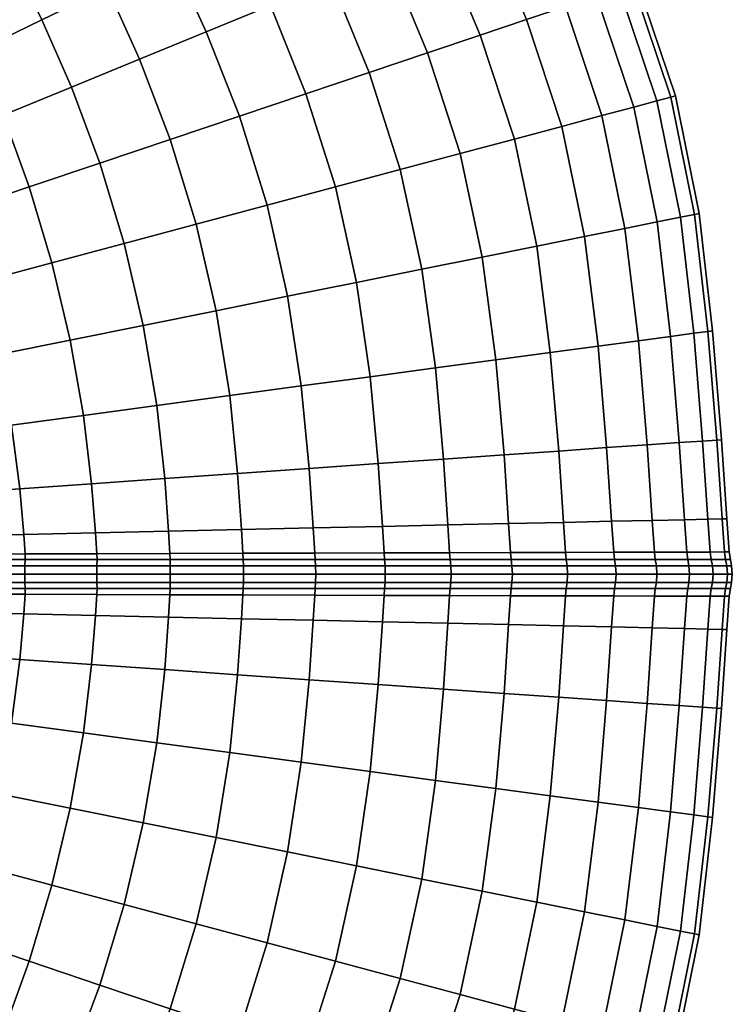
# Model space of a CAD drawing. Header units: centimetres. Extents: x -48.9 to 48.9, y -49 to 48.9.
# Tile 30 of 34: x 30 to 48.9, y -11.4 to 14.7. Entities that reach past the tile are written whole.
import ezdxf

# ---------------------------------------------------------------- set-up
doc = ezdxf.new("R2010")
doc.units = ezdxf.units.CM
doc.layers.add('Layer 01', color=18, linetype='Continuous', true_color=0x000000)

msp = doc.modelspace()

# ---------------------------------------------------------------- meshes
at = {"layer": 'Layer 01'}
mesh = msp.add_polyface(dxfattribs=at)
corners = [(39.244, 13.313, 28.094), (38.247, 15.761, 27.959), (36.633, 15.098, 28.836), (37.571, 12.749, 28.977), (34.925, 14.397, 29.48), (35.803, 12.154, 29.624), (33.153, 13.669, 29.878), (33.968, 11.537, 30.021), (31.346, 12.928, 30.024), (32.099, 10.908, 30.164), (33.968, 11.537, -0.021), (33.153, 13.669, 0.122), (34.925, 14.397, 0.52), (35.803, 12.154, 0.376), (36.633, 15.098, 1.164), (37.571, 12.749, 1.023), (38.247, 15.761, 2.041), (39.244, 13.313, 1.906), (37.226, 17.965, 27.881), (35.665, 17.203, 28.75), (34.015, 16.399, 29.386), (32.303, 15.565, 29.777), (31.648, 16.906, 29.728), (29.949, 15.976, 29.86), (30.559, 14.716, 29.917), (28.811, 13.865, 29.802), (29.535, 12.186, 29.912), (28.25, 15.046, 29.737), (26.578, 14.131, 29.363), (27.09, 13.028, 29.434), (27.75, 11.454, 29.546), (27.75, 11.454, 0.454), (27.09, 13.028, 0.566), (28.811, 13.865, 0.198), (29.535, 12.186, 0.088), (26.578, 14.131, 0.637), (28.25, 15.046, 0.263), (29.949, 15.976, 0.14), (30.559, 14.716, 0.083), (31.346, 12.928, -0.024), (32.303, 15.565, 0.223), (31.648, 16.906, 0.272), (34.015, 16.399, 0.614), (35.665, 17.203, 1.25), (37.226, 17.965, 2.119), (26.277, 14.727, 0.641), (27.929, 15.681, 0.263), (28.005, 15.544, 0.28), (26.352, 14.596, 0.658), (29.609, 16.651, 0.136), (29.685, 16.508, 0.154), (29.609, 16.651, 29.864), (27.929, 15.681, 29.737), (28.005, 15.544, 29.72), (29.685, 16.508, 29.846), (26.277, 14.727, 29.359), (26.352, 14.596, 29.342), (27.842, 15.823, 29.769), (26.186, 14.867, 29.39), (29.526, 16.795, 29.897), (29.417, 16.984, 29.915), (27.731, 16.01, 29.787), (26.073, 15.053, 29.408), (27.624, 16.2, 29.769), (25.968, 15.244, 29.39), (27.842, 15.823, 0.231), (29.526, 16.795, 0.103), (26.186, 14.867, 0.61), (26.073, 15.053, 0.592), (27.731, 16.01, 0.213), (29.417, 16.984, 0.085), (25.968, 15.244, 0.61), (27.624, 16.2, 0.231)]
mesh.append_faces([[corners[k] for k in face] for face in [(0, 1, 2, 3), (3, 2, 4, 5), (5, 4, 6, 7), (7, 6, 8, 9), (10, 11, 12, 13), (13, 12, 14, 15), (15, 14, 16, 17), (1, 18, 19, 2), (2, 19, 20, 4), (4, 20, 21, 6), (21, 22, 23, 24), (6, 21, 24, 8), (8, 24, 25, 26), (24, 23, 27, 25), (25, 27, 28, 29), (26, 25, 29, 30), (31, 32, 33, 34), (32, 35, 36, 33), (33, 36, 37, 38), (34, 33, 38, 39), (39, 38, 40, 11), (38, 37, 41, 40), (11, 40, 42, 12), (12, 42, 43, 14), (14, 43, 44, 16), (45, 46, 47, 48), (46, 49, 50, 47), (47, 50, 37, 36), (48, 47, 36, 35), (51, 52, 53, 54), (52, 55, 56, 53), (53, 56, 28, 27), (54, 53, 27, 23), (55, 52, 57, 58), (52, 51, 59, 57), (57, 59, 60, 61), (58, 57, 61, 62), (62, 61, 63, 64), (49, 46, 65, 66), (46, 45, 67, 65), (65, 67, 68, 69), (66, 65, 69, 70), (69, 68, 71, 72)]])
mesh = msp.add_polyface(dxfattribs=at)
corners = [(48.006, 9.575, 15), (47.378, 12.695, 15), (47.253, 12.661, 16.983), (47.88, 9.55, 16.97), (46.88, 12.561, 18.931), (47.504, 9.474, 18.906), (46.266, 12.397, 20.813), (46.885, 9.35, 20.776), (45.421, 12.17, 22.596), (46.034, 9.179, 22.548), (44.359, 11.886, 24.25), (44.964, 8.963, 24.192), (43.099, 11.548, 25.747), (43.694, 8.708, 25.681), (41.661, 11.163, 27.061), (42.246, 8.416, 26.989), (40.071, 10.737, 28.171), (40.643, 8.093, 28.094), (38.354, 10.277, 29.056), (38.912, 7.744, 28.977), (40.643, 8.093, 1.906), (40.071, 10.737, 1.829), (41.661, 11.163, 2.939), (42.246, 8.416, 3.011), (43.099, 11.548, 4.253), (43.694, 8.708, 4.319), (44.359, 11.886, 5.75), (44.964, 8.963, 5.808), (45.421, 12.17, 7.404), (46.034, 9.179, 7.452), (46.266, 12.397, 9.187), (46.885, 9.35, 9.224), (46.88, 12.561, 11.069), (47.504, 9.474, 11.094), (47.253, 12.661, 13.017), (47.88, 9.55, 13.03), (46.362, 15.711, 15), (46.24, 15.67, 16.97), (45.877, 15.547, 18.906), (45.279, 15.346, 20.776), (44.456, 15.068, 22.548), (43.422, 14.719, 24.192), (43.274, 17.829, 22.467), (42.277, 17.418, 24.094), (41.093, 16.931, 25.568), (42.194, 14.306, 25.681), (40.794, 13.834, 26.989), (39.743, 16.375, 26.863), (38.247, 15.761, 27.959), (39.244, 13.313, 28.094), (37.571, 12.749, 28.977), (38.354, 10.277, 0.944), (37.571, 12.749, 1.023), (39.244, 13.313, 1.906), (40.794, 13.834, 3.011), (38.247, 15.761, 2.041), (39.743, 16.375, 3.137), (41.093, 16.931, 4.432), (42.194, 14.306, 4.319), (43.422, 14.719, 5.808), (42.277, 17.418, 5.906), (43.274, 17.829, 7.533), (44.456, 15.068, 7.452), (45.279, 15.346, 9.224), (45.877, 15.547, 11.094), (46.24, 15.67, 13.03)]
mesh.append_faces([[corners[k] for k in face] for face in [(0, 1, 2, 3), (3, 2, 4, 5), (5, 4, 6, 7), (7, 6, 8, 9), (9, 8, 10, 11), (11, 10, 12, 13), (13, 12, 14, 15), (15, 14, 16, 17), (17, 16, 18, 19), (20, 21, 22, 23), (23, 22, 24, 25), (25, 24, 26, 27), (27, 26, 28, 29), (29, 28, 30, 31), (31, 30, 32, 33), (33, 32, 34, 35), (35, 34, 1, 0), (1, 36, 37, 2), (2, 37, 38, 4), (4, 38, 39, 6), (6, 39, 40, 8), (8, 40, 41, 10), (40, 42, 43, 41), (41, 43, 44, 45), (10, 41, 45, 12), (12, 45, 46, 14), (45, 44, 47, 46), (46, 47, 48, 49), (14, 46, 49, 16), (16, 49, 50, 18), (51, 52, 53, 21), (21, 53, 54, 22), (53, 55, 56, 54), (54, 56, 57, 58), (22, 54, 58, 24), (24, 58, 59, 26), (58, 57, 60, 59), (59, 60, 61, 62), (26, 59, 62, 28), (28, 62, 63, 30), (30, 63, 64, 32), (32, 64, 65, 34), (34, 65, 36, 1)]])
mesh = msp.add_polyface(dxfattribs=at)
corners = [(38.912, 7.744, 28.977), (38.354, 10.277, 29.056), (36.541, 9.791, 29.703), (37.083, 7.375, 29.624), (39.274, 5.241, 28.836), (37.444, 4.995, 29.48), (35.186, 6.993, 30.021), (35.546, 4.738, 29.878), (34.66, 9.287, 30.099), (32.745, 8.774, 30.238), (33.253, 6.603, 30.164), (33.611, 4.477, 30.024), (31.316, 6.212, 30.047), (31.671, 4.214, 29.912), (30.828, 8.26, 30.116), (28.942, 7.755, 29.736), (29.409, 5.828, 29.673), (29.76, 3.956, 29.546), (27.565, 5.456, 29.047), (27.91, 3.705, 28.93), (27.118, 7.266, 29.102), (27.565, 5.456, 0.953), (27.118, 7.266, 0.898), (28.942, 7.755, 0.264), (29.409, 5.828, 0.327), (27.91, 3.705, 1.07), (29.76, 3.956, 0.454), (31.316, 6.212, -0.047), (31.671, 4.214, 0.088), (30.828, 8.26, -0.116), (32.745, 8.774, -0.238), (33.253, 6.603, -0.164), (33.611, 4.477, -0.024), (35.186, 6.993, -0.021), (35.546, 4.738, 0.122), (34.66, 9.287, -0.099), (36.541, 9.791, 0.297), (37.083, 7.375, 0.376), (37.444, 4.995, 0.52), (38.912, 7.744, 1.023), (39.274, 5.241, 1.164), (38.354, 10.277, 0.944), (37.571, 12.749, 28.977), (35.803, 12.154, 29.624), (33.968, 11.537, 30.021), (32.099, 10.908, 30.164), (30.227, 10.278, 30.047), (31.346, 12.928, 30.024), (29.535, 12.186, 29.912), (27.75, 11.454, 29.546), (28.383, 9.658, 29.673), (26.6, 9.057, 29.047), (26.023, 10.746, 28.93), (26.6, 9.057, 0.953), (26.023, 10.746, 1.07), (27.75, 11.454, 0.454), (28.383, 9.658, 0.327), (30.227, 10.278, -0.047), (29.535, 12.186, 0.088), (31.346, 12.928, -0.024), (32.099, 10.908, -0.164), (33.968, 11.537, -0.021), (33.153, 13.669, 0.122), (35.803, 12.154, 0.376), (37.571, 12.749, 1.023)]
mesh.append_faces([[corners[k] for k in face] for face in [(0, 1, 2, 3), (4, 0, 3, 5), (5, 3, 6, 7), (3, 2, 8, 6), (6, 8, 9, 10), (7, 6, 10, 11), (11, 10, 12, 13), (10, 9, 14, 12), (12, 14, 15, 16), (13, 12, 16, 17), (17, 16, 18, 19), (16, 15, 20, 18), (21, 22, 23, 24), (25, 21, 24, 26), (26, 24, 27, 28), (24, 23, 29, 27), (27, 29, 30, 31), (28, 27, 31, 32), (32, 31, 33, 34), (31, 30, 35, 33), (33, 35, 36, 37), (34, 33, 37, 38), (38, 37, 39, 40), (37, 36, 41, 39), (1, 42, 43, 2), (2, 43, 44, 8), (8, 44, 45, 9), (9, 45, 46, 14), (45, 47, 48, 46), (46, 48, 49, 50), (14, 46, 50, 15), (15, 50, 51, 20), (50, 49, 52, 51), (53, 54, 55, 56), (22, 53, 56, 23), (23, 56, 57, 29), (56, 55, 58, 57), (57, 58, 59, 60), (29, 57, 60, 30), (30, 60, 61, 35), (60, 59, 62, 61), (35, 61, 63, 36), (36, 63, 64, 41)]])
mesh = msp.add_polyface(dxfattribs=at)
corners = [(48.234, 1.458, 11.16), (48.092, 3.533, 11.157), (48.468, 3.558, 13.062), (48.611, 1.466, 13.064), (47.86, 6.393, 11.136), (48.235, 6.443, 13.052), (48.361, 6.46, 15), (48.594, 3.567, 15), (48.738, 1.469, 15), (48.234, 1.458, 18.84), (48.092, 3.533, 18.843), (47.472, 3.49, 20.683), (47.611, 1.444, 20.678), (47.86, 6.393, 18.864), (47.241, 6.311, 20.713), (46.391, 6.197, 22.467), (46.62, 3.431, 22.426), (45.322, 6.054, 24.094), (45.548, 3.357, 24.043), (44.053, 5.884, 25.568), (44.277, 3.268, 25.508), (42.606, 5.69, 26.863), (42.826, 3.167, 26.794), (41.004, 5.474, 27.959), (41.221, 3.055, 27.881), (39.274, 5.241, 28.836), (39.489, 2.934, 28.75), (39.489, 2.934, 1.25), (39.274, 5.241, 1.164), (41.004, 5.474, 2.041), (41.221, 3.055, 2.119), (42.606, 5.69, 3.137), (42.826, 3.167, 3.206), (44.053, 5.884, 4.432), (44.277, 3.268, 4.492), (45.322, 6.054, 5.906), (45.548, 3.357, 5.957), (46.391, 6.197, 7.533), (46.62, 3.431, 7.574), (47.241, 6.311, 9.287), (47.472, 3.49, 9.317), (47.611, 1.444, 9.322), (48.468, 3.558, 16.938), (48.611, 1.466, 16.936), (48.235, 6.443, 16.948), (48.006, 9.575, 15), (47.88, 9.55, 16.97), (47.504, 9.474, 18.906), (46.885, 9.35, 20.776), (46.034, 9.179, 22.548), (44.964, 8.963, 24.192), (43.694, 8.708, 25.681), (42.246, 8.416, 26.989), (40.643, 8.093, 28.094), (38.912, 7.744, 28.977), (38.912, 7.744, 1.023), (38.354, 10.277, 0.944), (40.071, 10.737, 1.829), (40.643, 8.093, 1.906), (42.246, 8.416, 3.011), (43.694, 8.708, 4.319), (44.964, 8.963, 5.808), (46.034, 9.179, 7.452), (46.885, 9.35, 9.224), (47.504, 9.474, 11.094), (47.88, 9.55, 13.03)]
mesh.append_faces([[corners[k] for k in face] for face in [(0, 1, 2, 3), (1, 4, 5, 2), (2, 5, 6, 7), (3, 2, 7, 8), (9, 10, 11, 12), (10, 13, 14, 11), (11, 14, 15, 16), (16, 15, 17, 18), (18, 17, 19, 20), (20, 19, 21, 22), (22, 21, 23, 24), (24, 23, 25, 26), (27, 28, 29, 30), (30, 29, 31, 32), (32, 31, 33, 34), (34, 33, 35, 36), (36, 35, 37, 38), (38, 37, 39, 40), (40, 39, 4, 1), (41, 40, 1, 0), (8, 7, 42, 43), (7, 6, 44, 42), (42, 44, 13, 10), (43, 42, 10, 9), (6, 45, 46, 44), (44, 46, 47, 13), (13, 47, 48, 14), (14, 48, 49, 15), (15, 49, 50, 17), (17, 50, 51, 19), (19, 51, 52, 21), (21, 52, 53, 23), (23, 53, 54, 25), (55, 56, 57, 58), (28, 55, 58, 29), (29, 58, 59, 31), (31, 59, 60, 33), (33, 60, 61, 35), (35, 61, 62, 37), (37, 62, 63, 39), (39, 63, 64, 4), (4, 64, 65, 5), (5, 65, 45, 6)]])
mesh = msp.add_polyface(dxfattribs=at)
corners = [(33.925, 1.139, 29.86), (33.822, 2.535, 29.917), (31.884, 2.398, 29.802), (31.988, 1.095, 29.737), (33.611, 4.477, 30.024), (31.671, 4.214, 29.912), (29.76, 3.956, 29.546), (29.975, 2.262, 29.434), (30.082, 1.051, 29.363), (28.128, 2.13, 28.819), (28.241, 1.008, 28.744), (27.91, 3.705, 28.93), (26.153, 3.466, 28.074), (26.374, 2.003, 27.967), (26.492, 0.964, 27.893), (26.492, 0.964, 2.107), (26.374, 2.003, 2.033), (28.128, 2.13, 1.181), (28.241, 1.008, 1.256), (26.153, 3.466, 1.926), (27.91, 3.705, 1.07), (29.76, 3.956, 0.454), (29.975, 2.262, 0.566), (30.082, 1.051, 0.637), (31.884, 2.398, 0.198), (31.988, 1.095, 0.263), (31.671, 4.214, 0.088), (33.611, 4.477, -0.024), (33.822, 2.535, 0.083), (33.925, 1.139, 0.14), (27.565, 5.456, 29.047), (25.815, 5.103, 28.178), (25.815, 5.103, 1.822), (27.565, 5.456, 0.953), (32.025, 0.541, 0.28), (30.12, 0.535, 0.658), (32.027, 0.385, 0.263), (30.12, 0.384, 0.641), (30.12, 0.535, 29.342), (32.025, 0.541, 29.72), (30.12, 0.384, 29.359), (32.027, 0.385, 29.737), (28.279, 0.529, 28.721), (26.533, 0.521, 27.869), (26.529, 0.382, 27.882), (28.277, 0.384, 28.736), (28.279, 0.529, 1.279), (26.533, 0.521, 2.131), (28.277, 0.384, 1.264), (26.529, 0.382, 2.118), (26.504, 0, 27.926), (28.258, 0, 28.783), (28.265, 0.218, 28.766), (26.513, 0.217, 27.91), (30.107, 0, 29.408), (30.111, 0.218, 29.39), (30.12, 0.384, 29.359), (28.277, 0.384, 28.736), (28.277, 0.384, 28.736), (26.529, 0.382, 27.882), (32.021, 0, 29.787), (32.023, 0.218, 29.769), (32.027, 0.385, 29.737), (30.12, 0.384, 29.359), (32.021, 0, 0.213), (30.107, 0, 0.592), (30.111, 0.218, 0.61), (32.023, 0.218, 0.231), (30.12, 0.384, 0.641), (32.027, 0.385, 0.263), (28.258, 0, 1.217), (28.265, 0.218, 1.234), (26.504, 0, 2.074), (26.513, 0.217, 2.09), (26.529, 0.382, 2.118), (28.277, 0.384, 1.264), (28.277, 0.384, 1.264), (30.12, 0.384, 0.641)]
mesh.append_faces([[corners[k] for k in face] for face in [(0, 1, 2, 3), (1, 4, 5, 2), (2, 5, 6, 7), (3, 2, 7, 8), (8, 7, 9, 10), (7, 6, 11, 9), (9, 11, 12, 13), (10, 9, 13, 14), (15, 16, 17, 18), (16, 19, 20, 17), (17, 20, 21, 22), (18, 17, 22, 23), (23, 22, 24, 25), (22, 21, 26, 24), (24, 26, 27, 28), (25, 24, 28, 29), (11, 30, 31, 12), (19, 32, 33, 20), (23, 25, 34, 35), (35, 34, 36, 37), (3, 8, 38, 39), (39, 38, 40, 41), (8, 10, 42, 38), (10, 14, 43, 42), (42, 43, 44, 45), (38, 42, 45, 40), (15, 18, 46, 47), (18, 23, 35, 46), (46, 35, 37, 48), (47, 46, 48, 49), (50, 51, 52, 53), (51, 54, 55, 52), (52, 55, 56, 57), (53, 52, 58, 59), (54, 60, 61, 55), (55, 61, 62, 63), (64, 65, 66, 67), (67, 66, 68, 69), (65, 70, 71, 66), (70, 72, 73, 71), (71, 73, 74, 75), (66, 71, 76, 77)]])
mesh = msp.add_polyface(dxfattribs=at)
corners = [(39.489, 2.934, 28.75), (39.274, 5.241, 28.836), (37.444, 4.995, 29.48), (37.657, 2.806, 29.386), (39.598, 1.267, 28.717), (37.763, 1.226, 29.345), (35.758, 2.672, 29.777), (35.861, 1.183, 29.728), (35.546, 4.738, 29.878), (33.611, 4.477, 30.024), (33.822, 2.535, 29.917), (33.925, 1.139, 29.86), (33.925, 1.139, 0.14), (33.822, 2.535, 0.083), (35.758, 2.672, 0.223), (35.861, 1.183, 0.272), (33.611, 4.477, -0.024), (35.546, 4.738, 0.122), (37.444, 4.995, 0.52), (37.657, 2.806, 0.614), (37.763, 1.226, 0.655), (39.489, 2.934, 1.25), (39.598, 1.267, 1.283), (39.274, 5.241, 1.164), (31.988, 1.095, 0.263), (33.962, 0.547, 0.154), (32.025, 0.541, 0.28), (33.967, 0.385, 0.136), (32.027, 0.385, 0.263), (35.899, 0.552, 0.282), (37.804, 0.558, 0.661), (37.815, 0.385, 0.642), (35.908, 0.385, 0.263), (39.642, 0.563, 1.285), (39.656, 0.385, 1.268), (37.804, 0.558, 29.339), (39.642, 0.563, 28.715), (37.815, 0.385, 29.358), (39.656, 0.385, 28.732), (35.899, 0.552, 29.718), (33.962, 0.547, 29.846), (33.967, 0.385, 29.864), (35.908, 0.385, 29.737), (31.988, 1.095, 29.737), (32.025, 0.541, 29.72), (32.027, 0.385, 29.737), (32.021, 0, 29.787), (33.968, 0, 29.915), (33.968, 0.218, 29.897), (32.023, 0.218, 29.769), (33.967, 0.385, 29.864), (32.027, 0.385, 29.737), (35.914, 0, 29.787), (35.912, 0.218, 29.769), (37.828, 0, 29.407), (37.823, 0.218, 29.389), (37.815, 0.385, 29.358), (35.908, 0.385, 29.737), (35.908, 0.385, 29.737), (33.967, 0.385, 29.864), (39.668, 0.218, 28.763), (39.656, 0.385, 28.732), (37.815, 0.385, 29.358), (39.675, 0, 1.221), (37.828, 0, 0.593), (37.823, 0.218, 0.611), (39.668, 0.218, 1.237), (37.815, 0.385, 0.642), (39.656, 0.385, 1.268), (35.914, 0, 0.213), (35.912, 0.218, 0.231), (33.968, 0, 0.085), (33.968, 0.218, 0.103), (33.967, 0.385, 0.136), (35.908, 0.385, 0.263), (35.908, 0.385, 0.263), (37.815, 0.385, 0.642), (32.021, 0, 0.213), (32.023, 0.218, 0.231), (32.027, 0.385, 0.263), (33.967, 0.385, 0.136)]
mesh.append_faces([[corners[k] for k in face] for face in [(0, 1, 2, 3), (4, 0, 3, 5), (5, 3, 6, 7), (3, 2, 8, 6), (6, 8, 9, 10), (7, 6, 10, 11), (12, 13, 14, 15), (13, 16, 17, 14), (14, 17, 18, 19), (15, 14, 19, 20), (20, 19, 21, 22), (19, 18, 23, 21), (24, 12, 25, 26), (26, 25, 27, 28), (12, 15, 29, 25), (15, 20, 30, 29), (29, 30, 31, 32), (25, 29, 32, 27), (20, 22, 33, 30), (30, 33, 34, 31), (4, 5, 35, 36), (36, 35, 37, 38), (5, 7, 39, 35), (7, 11, 40, 39), (39, 40, 41, 42), (35, 39, 42, 37), (11, 43, 44, 40), (40, 44, 45, 41), (46, 47, 48, 49), (49, 48, 50, 51), (47, 52, 53, 48), (52, 54, 55, 53), (53, 55, 56, 57), (48, 53, 58, 59), (55, 60, 61, 62), (63, 64, 65, 66), (66, 65, 67, 68), (64, 69, 70, 65), (69, 71, 72, 70), (70, 72, 73, 74), (65, 70, 75, 76), (71, 77, 78, 72), (72, 78, 79, 80)]])
mesh = msp.add_polyface(dxfattribs=at)
corners = [(45.679, 1.402, 24.033), (45.548, 3.357, 24.043), (44.277, 3.268, 25.508), (44.403, 1.374, 25.493), (42.826, 3.167, 26.794), (42.947, 1.341, 26.775), (41.221, 3.055, 27.881), (41.336, 1.305, 27.856), (39.489, 2.934, 28.75), (39.598, 1.267, 28.717), (39.598, 1.267, 1.283), (39.489, 2.934, 1.25), (41.221, 3.055, 2.119), (41.336, 1.305, 2.144), (42.826, 3.167, 3.206), (42.947, 1.341, 3.225), (44.277, 3.268, 4.492), (44.403, 1.374, 4.507), (45.548, 3.357, 5.957), (45.679, 1.402, 5.967), (46.62, 3.431, 7.574), (46.755, 1.425, 7.581), (44.456, 0.576, 25.496), (45.736, 0.58, 24.036), (44.478, 0.385, 25.51), (45.76, 0.385, 24.049), (42.997, 0.572, 26.776), (41.383, 0.568, 27.856), (41.399, 0.385, 27.873), (43.016, 0.385, 26.792), (41.383, 0.568, 2.144), (39.642, 0.563, 1.285), (41.399, 0.385, 2.127), (39.656, 0.385, 1.268), (39.642, 0.563, 28.715), (39.656, 0.385, 28.732), (42.997, 0.572, 3.224), (44.456, 0.576, 4.504), (44.478, 0.385, 4.49), (43.016, 0.385, 3.208), (45.736, 0.58, 5.964), (45.76, 0.385, 5.951), (45.8, 0, 5.921), (44.514, 0, 4.454), (44.501, 0.218, 4.466), (45.786, 0.218, 5.932), (44.478, 0.385, 4.49), (45.76, 0.385, 5.951), (43.047, 0, 3.167), (43.036, 0.218, 3.182), (41.425, 0, 2.083), (41.416, 0.218, 2.099), (41.399, 0.385, 2.127), (43.016, 0.385, 3.208), (43.016, 0.385, 3.208), (44.478, 0.385, 4.49), (37.828, 0, 29.407), (39.675, 0, 28.779), (39.668, 0.218, 28.763), (37.823, 0.218, 29.389), (41.425, 0, 27.917), (41.416, 0.218, 27.901), (41.399, 0.385, 27.873), (39.656, 0.385, 28.732), (39.675, 0, 1.221), (39.668, 0.218, 1.237), (39.656, 0.385, 1.268), (41.399, 0.385, 2.127), (43.047, 0, 26.833), (43.036, 0.218, 26.818), (44.514, 0, 25.546), (44.501, 0.218, 25.534), (44.478, 0.385, 25.51), (43.016, 0.385, 26.792), (43.016, 0.385, 26.792), (41.399, 0.385, 27.873), (45.8, 0, 24.079), (45.786, 0.218, 24.068), (45.76, 0.385, 24.049), (44.478, 0.385, 25.51)]
mesh.append_faces([[corners[k] for k in face] for face in [(0, 1, 2, 3), (3, 2, 4, 5), (5, 4, 6, 7), (7, 6, 8, 9), (10, 11, 12, 13), (13, 12, 14, 15), (15, 14, 16, 17), (17, 16, 18, 19), (19, 18, 20, 21), (0, 3, 22, 23), (23, 22, 24, 25), (3, 5, 26, 22), (5, 7, 27, 26), (26, 27, 28, 29), (22, 26, 29, 24), (10, 13, 30, 31), (31, 30, 32, 33), (7, 9, 34, 27), (27, 34, 35, 28), (13, 15, 36, 30), (15, 17, 37, 36), (36, 37, 38, 39), (30, 36, 39, 32), (17, 19, 40, 37), (37, 40, 41, 38), (42, 43, 44, 45), (45, 44, 46, 47), (43, 48, 49, 44), (48, 50, 51, 49), (49, 51, 52, 53), (44, 49, 54, 55), (56, 57, 58, 59), (57, 60, 61, 58), (58, 61, 62, 63), (50, 64, 65, 51), (51, 65, 66, 67), (60, 68, 69, 61), (68, 70, 71, 69), (69, 71, 72, 73), (61, 69, 74, 75), (70, 76, 77, 71), (71, 77, 78, 79)]])
mesh = msp.add_polyface(dxfattribs=at)
corners = [(47.611, 1.444, 20.678), (47.472, 3.49, 20.683), (46.62, 3.431, 22.426), (46.755, 1.425, 22.419), (45.548, 3.357, 24.043), (45.679, 1.402, 24.033), (46.755, 1.425, 7.581), (46.62, 3.431, 7.574), (47.472, 3.49, 9.317), (47.611, 1.444, 9.322), (48.234, 1.458, 18.84), (47.673, 0.585, 20.68), (48.297, 0.587, 18.842), (46.814, 0.583, 22.422), (46.84, 0.385, 22.432), (47.7, 0.385, 20.688), (48.325, 0.385, 18.847), (45.736, 0.58, 24.036), (45.76, 0.385, 24.049), (45.679, 1.402, 5.967), (46.814, 0.583, 7.578), (45.736, 0.58, 5.964), (46.84, 0.385, 7.568), (45.76, 0.385, 5.951), (48.738, 1.469, 15), (48.611, 1.466, 16.936), (48.675, 0.588, 16.937), (48.802, 0.588, 15), (48.704, 0.385, 16.94), (48.831, 0.385, 15), (47.673, 0.585, 9.32), (48.234, 1.458, 11.16), (48.297, 0.587, 11.158), (48.325, 0.385, 11.153), (47.7, 0.385, 9.312), (48.704, 0.385, 13.06), (48.675, 0.588, 13.063), (48.611, 1.466, 13.064), (48.374, 0, 11.14), (47.747, 0, 9.292), (47.73, 0.218, 9.299), (48.357, 0.218, 11.144), (46.884, 0, 7.543), (46.868, 0.218, 7.552), (46.84, 0.385, 7.568), (47.7, 0.385, 9.312), (47.7, 0.385, 9.312), (48.325, 0.385, 11.153), (45.8, 0, 5.921), (45.786, 0.218, 5.932), (45.76, 0.385, 5.951), (46.84, 0.385, 7.568), (45.8, 0, 24.079), (46.884, 0, 22.457), (46.868, 0.218, 22.448), (45.786, 0.218, 24.068), (46.84, 0.385, 22.432), (45.76, 0.385, 24.049), (47.747, 0, 20.708), (47.73, 0.218, 20.701), (48.374, 0, 18.86), (48.357, 0.218, 18.856), (48.325, 0.385, 18.847), (47.7, 0.385, 20.688), (47.7, 0.385, 20.688), (46.84, 0.385, 22.432), (48.325, 0.385, 11.153), (48.704, 0.385, 13.06), (48.737, 0.218, 13.056), (48.704, 0.385, 13.06), (48.831, 0.385, 15), (48.864, 0.218, 15), (48.882, 0, 15), (48.755, 0, 13.053), (48.755, 0, 16.947), (48.737, 0.218, 16.944), (48.831, 0.385, 15), (48.704, 0.385, 16.94), (48.704, 0.385, 16.94), (48.325, 0.385, 18.847)]
mesh.append_faces([[corners[k] for k in face] for face in [(0, 1, 2, 3), (3, 2, 4, 5), (6, 7, 8, 9), (10, 0, 11, 12), (0, 3, 13, 11), (11, 13, 14, 15), (12, 11, 15, 16), (3, 5, 17, 13), (13, 17, 18, 14), (19, 6, 20, 21), (21, 20, 22, 23), (24, 25, 26, 27), (25, 10, 12, 26), (26, 12, 16, 28), (27, 26, 28, 29), (6, 9, 30, 20), (9, 31, 32, 30), (30, 32, 33, 34), (20, 30, 34, 22), (29, 35, 36, 27), (35, 33, 32, 36), (36, 32, 31, 37), (27, 36, 37, 24), (38, 39, 40, 41), (39, 42, 43, 40), (40, 43, 44, 45), (41, 40, 46, 47), (42, 48, 49, 43), (43, 49, 50, 51), (52, 53, 54, 55), (55, 54, 56, 57), (53, 58, 59, 54), (58, 60, 61, 59), (59, 61, 62, 63), (54, 59, 64, 65), (66, 67, 68, 41), (69, 70, 71, 68), (68, 71, 72, 73), (41, 68, 73, 38), (60, 74, 75, 61), (74, 72, 71, 75), (75, 71, 76, 77), (61, 75, 78, 79)]])
mesh = msp.add_polyface(dxfattribs=at)
corners = [(33.253, -6.603, 30.164), (33.611, -4.477, 30.024), (31.671, -4.214, 29.912), (31.316, -6.212, 30.047), (29.76, -3.956, 29.546), (29.409, -5.828, 29.673), (30.828, -8.26, 30.116), (28.942, -7.755, 29.736), (27.91, -3.705, 28.93), (27.565, -5.456, 29.047), (27.565, -5.456, 0.953), (27.91, -3.705, 1.07), (29.76, -3.956, 0.454), (29.409, -5.828, 0.327), (28.942, -7.755, 0.264), (31.316, -6.212, -0.047), (30.828, -8.26, -0.116), (31.671, -4.214, 0.088), (33.611, -4.477, -0.024), (33.253, -6.603, -0.164), (33.822, -2.535, 29.917), (31.884, -2.398, 29.802), (33.925, -1.139, 29.86), (31.988, -1.095, 29.737), (30.082, -1.051, 29.363), (29.975, -2.262, 29.434), (28.128, -2.13, 28.819), (28.241, -1.008, 28.744), (28.128, -2.13, 1.181), (28.241, -1.008, 1.256), (30.082, -1.051, 0.637), (29.975, -2.262, 0.566), (31.884, -2.398, 0.198), (31.988, -1.095, 0.263), (33.925, -1.139, 0.14), (33.822, -2.535, 0.083), (30.12, -0.384, 0.641), (32.027, -0.385, 0.263), (32.025, -0.541, 0.28), (30.12, -0.535, 0.658), (33.967, -0.385, 0.136), (33.962, -0.547, 0.154), (28.277, -0.384, 1.264), (28.279, -0.529, 1.279), (33.967, -0.385, 29.864), (32.027, -0.385, 29.737), (32.025, -0.541, 29.72), (33.962, -0.547, 29.846), (30.12, -0.384, 29.359), (30.12, -0.535, 29.342), (28.277, -0.384, 28.736), (28.279, -0.529, 28.721), (30.111, -0.218, 29.39), (28.265, -0.218, 28.766), (30.107, 0, 29.408), (28.258, 0, 28.783), (32.023, -0.218, 29.769), (33.968, -0.218, 29.897), (33.968, 0, 29.915), (32.021, 0, 29.787), (30.111, -0.218, 0.61), (32.023, -0.218, 0.231), (30.107, 0, 0.592), (32.021, 0, 0.213), (33.968, -0.218, 0.103), (33.968, 0, 0.085), (28.265, -0.218, 1.234), (28.258, 0, 1.217)]
mesh.append_faces([[corners[k] for k in face] for face in [(0, 1, 2, 3), (3, 2, 4, 5), (6, 3, 5, 7), (5, 4, 8, 9), (10, 11, 12, 13), (14, 13, 15, 16), (13, 12, 17, 15), (15, 17, 18, 19), (1, 20, 21, 2), (20, 22, 23, 21), (21, 23, 24, 25), (2, 21, 25, 4), (4, 25, 26, 8), (25, 24, 27, 26), (28, 29, 30, 31), (11, 28, 31, 12), (12, 31, 32, 17), (31, 30, 33, 32), (32, 33, 34, 35), (17, 32, 35, 18), (36, 37, 38, 39), (37, 40, 41, 38), (38, 41, 34, 33), (39, 38, 33, 30), (42, 36, 39, 43), (43, 39, 30, 29), (44, 45, 46, 47), (45, 48, 49, 46), (46, 49, 24, 23), (47, 46, 23, 22), (48, 50, 51, 49), (49, 51, 27, 24), (50, 48, 52, 53), (53, 52, 54, 55), (48, 45, 56, 52), (45, 44, 57, 56), (56, 57, 58, 59), (52, 56, 59, 54), (37, 36, 60, 61), (61, 60, 62, 63), (64, 61, 63, 65), (36, 42, 66, 60), (60, 66, 67, 62)]])
mesh = msp.add_polyface(dxfattribs=at)
corners = [(38.912, -7.744, 28.977), (39.274, -5.241, 28.836), (37.444, -4.995, 29.48), (37.083, -7.376, 29.624), (35.546, -4.738, 29.878), (35.186, -6.993, 30.021), (33.611, -4.477, 30.024), (33.253, -6.603, 30.164), (33.253, -6.603, -0.164), (33.611, -4.477, -0.024), (35.546, -4.738, 0.122), (35.186, -6.993, -0.021), (37.444, -4.995, 0.52), (37.083, -7.376, 0.376), (39.274, -5.241, 1.164), (38.912, -7.744, 1.023), (39.489, -2.934, 28.75), (39.598, -1.267, 28.717), (37.763, -1.226, 29.345), (37.657, -2.806, 29.386), (35.758, -2.672, 29.777), (35.861, -1.183, 29.728), (33.925, -1.139, 29.86), (33.822, -2.535, 29.917), (33.822, -2.535, 0.083), (35.758, -2.672, 0.223), (33.925, -1.139, 0.14), (35.861, -1.183, 0.272), (37.763, -1.226, 0.655), (37.657, -2.806, 0.614), (39.489, -2.934, 1.25), (39.598, -1.267, 1.283), (37.815, -0.385, 29.358), (35.908, -0.385, 29.737), (35.899, -0.552, 29.718), (37.804, -0.558, 29.339), (33.967, -0.385, 29.864), (33.962, -0.547, 29.846), (39.656, -0.385, 28.732), (39.642, -0.563, 28.715), (37.815, -0.385, 0.642), (39.656, -0.385, 1.268), (39.642, -0.563, 1.285), (37.804, -0.558, 0.661), (33.967, -0.385, 0.136), (35.908, -0.385, 0.263), (35.899, -0.552, 0.282), (33.962, -0.547, 0.154), (35.912, -0.218, 29.769), (33.968, -0.218, 29.897), (37.823, -0.218, 29.389), (37.828, 0, 29.407), (35.914, 0, 29.787), (33.968, 0, 29.915), (39.668, -0.218, 28.763), (39.675, 0, 28.779), (37.823, -0.218, 0.611), (39.668, -0.218, 1.237), (37.828, 0, 0.593), (39.675, 0, 1.221), (35.912, -0.218, 0.231), (33.968, -0.218, 0.103), (33.968, 0, 0.085), (35.914, 0, 0.213), (32.027, -0.385, 0.263), (32.023, -0.218, 0.231)]
mesh.append_faces([[corners[k] for k in face] for face in [(0, 1, 2, 3), (3, 2, 4, 5), (5, 4, 6, 7), (8, 9, 10, 11), (11, 10, 12, 13), (13, 12, 14, 15), (16, 17, 18, 19), (1, 16, 19, 2), (2, 19, 20, 4), (19, 18, 21, 20), (20, 21, 22, 23), (4, 20, 23, 6), (9, 24, 25, 10), (24, 26, 27, 25), (25, 27, 28, 29), (10, 25, 29, 12), (12, 29, 30, 14), (29, 28, 31, 30), (32, 33, 34, 35), (33, 36, 37, 34), (34, 37, 22, 21), (35, 34, 21, 18), (38, 32, 35, 39), (39, 35, 18, 17), (40, 41, 42, 43), (43, 42, 31, 28), (44, 45, 46, 47), (45, 40, 43, 46), (46, 43, 28, 27), (47, 46, 27, 26), (36, 33, 48, 49), (33, 32, 50, 48), (48, 50, 51, 52), (49, 48, 52, 53), (32, 38, 54, 50), (50, 54, 55, 51), (41, 40, 56, 57), (57, 56, 58, 59), (40, 45, 60, 56), (45, 44, 61, 60), (60, 61, 62, 63), (56, 60, 63, 58), (44, 64, 65, 61)]])
mesh = msp.add_polyface(dxfattribs=at)
corners = [(46.62, -3.431, 22.426), (46.755, -1.425, 22.419), (45.679, -1.402, 24.033), (45.548, -3.357, 24.043), (44.403, -1.374, 25.493), (44.277, -3.268, 25.508), (42.947, -1.341, 26.775), (42.826, -3.167, 26.794), (41.336, -1.305, 27.856), (41.221, -3.055, 27.881), (39.598, -1.267, 28.717), (39.489, -2.934, 28.75), (39.489, -2.934, 1.25), (39.598, -1.267, 1.283), (41.336, -1.305, 2.144), (41.221, -3.055, 2.119), (42.947, -1.341, 3.225), (42.826, -3.167, 3.206), (44.403, -1.374, 4.507), (44.277, -3.268, 4.492), (45.679, -1.402, 5.967), (45.548, -3.357, 5.957), (46.755, -1.425, 7.581), (46.62, -3.431, 7.574), (45.76, -0.385, 24.049), (44.478, -0.385, 25.51), (44.456, -0.576, 25.496), (45.736, -0.58, 24.036), (46.814, -0.583, 22.422), (44.478, -0.385, 4.49), (45.76, -0.385, 5.951), (45.736, -0.58, 5.964), (44.456, -0.576, 4.504), (41.399, -0.385, 2.127), (43.016, -0.385, 3.208), (42.997, -0.572, 3.224), (41.383, -0.568, 2.144), (41.399, -0.385, 27.873), (39.656, -0.385, 28.732), (39.642, -0.563, 28.715), (41.383, -0.568, 27.856), (39.656, -0.385, 1.268), (39.642, -0.563, 1.285), (43.016, -0.385, 26.792), (42.997, -0.572, 26.776), (44.501, -0.218, 4.466), (45.786, -0.218, 5.932), (44.514, 0, 4.454), (45.8, 0, 5.921), (43.036, -0.218, 3.182), (41.416, -0.218, 2.099), (41.425, 0, 2.083), (43.047, 0, 3.167), (41.416, -0.218, 27.901), (39.668, -0.218, 28.763), (41.425, 0, 27.917), (39.675, 0, 28.779), (39.668, -0.218, 1.237), (39.675, 0, 1.221), (43.036, -0.218, 26.818), (44.501, -0.218, 25.534), (44.514, 0, 25.546), (43.047, 0, 26.833), (45.786, -0.218, 24.068), (45.8, 0, 24.079)]
mesh.append_faces([[corners[k] for k in face] for face in [(0, 1, 2, 3), (3, 2, 4, 5), (5, 4, 6, 7), (7, 6, 8, 9), (9, 8, 10, 11), (12, 13, 14, 15), (15, 14, 16, 17), (17, 16, 18, 19), (19, 18, 20, 21), (21, 20, 22, 23), (24, 25, 26, 27), (27, 26, 4, 2), (28, 27, 2, 1), (29, 30, 31, 32), (32, 31, 20, 18), (33, 34, 35, 36), (34, 29, 32, 35), (35, 32, 18, 16), (36, 35, 16, 14), (37, 38, 39, 40), (40, 39, 10, 8), (41, 33, 36, 42), (42, 36, 14, 13), (25, 43, 44, 26), (43, 37, 40, 44), (44, 40, 8, 6), (26, 44, 6, 4), (30, 29, 45, 46), (46, 45, 47, 48), (29, 34, 49, 45), (34, 33, 50, 49), (49, 50, 51, 52), (45, 49, 52, 47), (38, 37, 53, 54), (54, 53, 55, 56), (33, 41, 57, 50), (50, 57, 58, 51), (37, 43, 59, 53), (43, 25, 60, 59), (59, 60, 61, 62), (53, 59, 62, 55), (25, 24, 63, 60), (60, 63, 64, 61)]])
mesh = msp.add_polyface(dxfattribs=at)
corners = [(48.092, -3.533, 18.843), (48.234, -1.458, 18.84), (47.611, -1.444, 20.678), (47.472, -3.49, 20.683), (46.755, -1.425, 22.419), (46.62, -3.431, 22.426), (46.62, -3.431, 7.574), (46.755, -1.425, 7.581), (47.611, -1.444, 9.322), (47.472, -3.49, 9.317), (48.234, -1.458, 11.16), (48.092, -3.533, 11.157), (48.325, -0.385, 18.847), (47.7, -0.385, 20.688), (47.673, -0.585, 20.68), (48.297, -0.587, 18.842), (46.84, -0.385, 22.432), (46.814, -0.583, 22.422), (48.831, -0.385, 15), (48.704, -0.385, 16.94), (48.675, -0.588, 16.937), (48.802, -0.588, 15), (48.611, -1.466, 16.936), (48.738, -1.469, 15), (45.76, -0.385, 24.049), (45.736, -0.58, 24.036), (46.84, -0.385, 7.568), (47.7, -0.385, 9.312), (47.673, -0.585, 9.32), (46.814, -0.583, 7.578), (48.325, -0.385, 11.153), (48.297, -0.587, 11.158), (45.76, -0.385, 5.951), (45.736, -0.58, 5.964), (45.679, -1.402, 5.967), (48.611, -1.466, 13.064), (48.675, -0.588, 13.063), (48.704, -0.385, 13.06), (47.73, -0.218, 9.299), (48.357, -0.218, 11.144), (46.868, -0.218, 7.552), (46.884, 0, 7.543), (47.747, 0, 9.292), (48.374, 0, 11.14), (45.786, -0.218, 5.932), (45.8, 0, 5.921), (46.868, -0.218, 22.448), (45.786, -0.218, 24.068), (46.884, 0, 22.457), (45.8, 0, 24.079), (47.73, -0.218, 20.701), (48.357, -0.218, 18.856), (48.374, 0, 18.86), (47.747, 0, 20.708), (48.755, 0, 13.053), (48.737, -0.218, 13.056), (48.882, 0, 15), (48.864, -0.218, 15), (48.737, -0.218, 16.944), (48.755, 0, 16.947)]
mesh.append_faces([[corners[k] for k in face] for face in [(0, 1, 2, 3), (3, 2, 4, 5), (6, 7, 8, 9), (9, 8, 10, 11), (12, 13, 14, 15), (13, 16, 17, 14), (14, 17, 4, 2), (15, 14, 2, 1), (18, 19, 20, 21), (19, 12, 15, 20), (20, 15, 1, 22), (21, 20, 22, 23), (16, 24, 25, 17), (26, 27, 28, 29), (27, 30, 31, 28), (28, 31, 10, 8), (29, 28, 8, 7), (32, 26, 29, 33), (33, 29, 7, 34), (23, 35, 36, 21), (35, 10, 31, 36), (36, 31, 30, 37), (21, 36, 37, 18), (30, 27, 38, 39), (27, 26, 40, 38), (38, 40, 41, 42), (39, 38, 42, 43), (26, 32, 44, 40), (40, 44, 45, 41), (24, 16, 46, 47), (47, 46, 48, 49), (16, 13, 50, 46), (13, 12, 51, 50), (50, 51, 52, 53), (46, 50, 53, 48), (43, 54, 55, 39), (54, 56, 57, 55), (55, 57, 18, 37), (39, 55, 37, 30), (12, 19, 58, 51), (19, 18, 57, 58), (58, 57, 56, 59), (51, 58, 59, 52)]])
mesh = msp.add_polyface(dxfattribs=at)
corners = [(47.86, -6.393, 11.136), (48.092, -3.533, 11.157), (48.468, -3.558, 13.062), (48.235, -6.443, 13.052), (48.234, -1.458, 11.16), (48.611, -1.466, 13.064), (48.738, -1.469, 15), (48.594, -3.567, 15), (48.361, -6.46, 15), (48.006, -9.575, 15), (48.235, -6.443, 16.948), (47.88, -9.55, 16.97), (47.86, -6.393, 18.864), (47.504, -9.474, 18.906), (47.241, -6.311, 20.713), (46.885, -9.35, 20.776), (46.391, -6.197, 22.467), (46.034, -9.179, 22.548), (45.322, -6.054, 24.094), (44.964, -8.963, 24.192), (44.053, -5.884, 25.568), (43.694, -8.708, 25.681), (42.606, -5.69, 26.863), (42.246, -8.416, 26.989), (41.004, -5.474, 27.959), (40.643, -8.093, 28.094), (41.661, -11.163, 27.061), (40.071, -10.737, 28.171), (39.274, -5.241, 28.836), (38.912, -7.744, 28.977), (38.912, -7.744, 1.023), (39.274, -5.241, 1.164), (41.004, -5.474, 2.041), (40.643, -8.093, 1.906), (40.071, -10.737, 1.829), (42.246, -8.416, 3.011), (41.661, -11.163, 2.939), (42.606, -5.69, 3.137), (44.053, -5.884, 4.432), (43.694, -8.708, 4.319), (43.099, -11.548, 4.253), (45.322, -6.054, 5.906), (44.964, -8.963, 5.808), (46.391, -6.197, 7.533), (46.034, -9.179, 7.452), (47.241, -6.311, 9.287), (46.885, -9.35, 9.224), (47.504, -9.474, 11.094), (47.88, -9.55, 13.03), (48.468, -3.558, 16.938), (48.611, -1.466, 16.936), (48.234, -1.458, 18.84), (48.092, -3.533, 18.843), (47.472, -3.49, 20.683), (46.62, -3.431, 22.426), (45.548, -3.357, 24.043), (44.277, -3.268, 25.508), (42.826, -3.167, 26.794), (41.221, -3.055, 27.881), (39.489, -2.934, 28.75), (39.489, -2.934, 1.25), (41.221, -3.055, 2.119), (42.826, -3.167, 3.206), (44.277, -3.268, 4.492), (45.548, -3.357, 5.957), (46.62, -3.431, 7.574), (47.472, -3.49, 9.317)]
mesh.append_faces([[corners[k] for k in face] for face in [(0, 1, 2, 3), (1, 4, 5, 2), (2, 5, 6, 7), (3, 2, 7, 8), (9, 8, 10, 11), (11, 10, 12, 13), (13, 12, 14, 15), (15, 14, 16, 17), (17, 16, 18, 19), (19, 18, 20, 21), (21, 20, 22, 23), (23, 22, 24, 25), (26, 23, 25, 27), (25, 24, 28, 29), (30, 31, 32, 33), (34, 33, 35, 36), (33, 32, 37, 35), (35, 37, 38, 39), (36, 35, 39, 40), (39, 38, 41, 42), (42, 41, 43, 44), (44, 43, 45, 46), (46, 45, 0, 47), (47, 0, 3, 48), (48, 3, 8, 9), (8, 7, 49, 10), (7, 6, 50, 49), (49, 50, 51, 52), (10, 49, 52, 12), (12, 52, 53, 14), (14, 53, 54, 16), (16, 54, 55, 18), (18, 55, 56, 20), (20, 56, 57, 22), (22, 57, 58, 24), (24, 58, 59, 28), (31, 60, 61, 32), (32, 61, 62, 37), (37, 62, 63, 38), (38, 63, 64, 41), (41, 64, 65, 43), (43, 65, 66, 45), (45, 66, 1, 0)]])
mesh = msp.add_polyface(dxfattribs=at)
corners = [(32.303, -15.565, 29.777), (33.153, -13.669, 29.878), (31.346, -12.928, 30.024), (30.559, -14.716, 29.917), (31.648, -16.906, 29.728), (29.949, -15.976, 29.86), (28.811, -13.865, 29.802), (28.25, -15.046, 29.737), (29.535, -12.186, 29.912), (28.811, -13.865, 0.198), (29.535, -12.186, 0.088), (31.346, -12.928, -0.024), (30.559, -14.716, 0.083), (28.25, -15.046, 0.263), (29.949, -15.976, 0.14), (32.303, -15.565, 0.223), (31.648, -16.906, 0.272), (33.153, -13.669, 0.122), (32.099, -10.908, 30.164), (30.227, -10.278, 30.047), (32.745, -8.774, 30.238), (30.828, -8.26, 30.116), (28.942, -7.755, 29.736), (28.383, -9.658, 29.673), (27.75, -11.454, 29.546), (27.75, -11.454, 0.454), (28.383, -9.658, 0.327), (30.227, -10.278, -0.047), (28.942, -7.755, 0.264), (30.828, -8.26, -0.116), (32.745, -8.774, -0.238), (32.099, -10.908, -0.164), (33.253, -6.603, 30.164), (31.316, -6.212, 30.047), (31.316, -6.212, -0.047), (33.253, -6.603, -0.164), (29.685, -16.508, 0.154), (28.005, -15.544, 0.28), (29.609, -16.651, 0.136), (27.929, -15.68, 0.263), (31.366, -17.471, 0.282), (33.018, -18.419, 0.661), (32.941, -18.574, 0.642), (31.289, -17.621, 0.263), (29.685, -16.508, 29.846), (31.366, -17.471, 29.718), (29.609, -16.651, 29.864), (31.289, -17.621, 29.737), (28.005, -15.544, 29.72), (27.929, -15.68, 29.737), (30.905, -18.287, 29.737), (29.224, -17.317, 29.864), (29.139, -17.455, 29.846), (30.814, -18.428, 29.718), (29.224, -17.317, 0.136), (30.905, -18.287, 0.263), (30.814, -18.428, 0.282), (29.139, -17.455, 0.154), (27.731, -16.01, 29.787), (29.417, -16.984, 29.915), (29.526, -16.795, 29.897), (27.842, -15.823, 29.769), (29.609, -16.651, 29.864), (27.929, -15.68, 29.737), (30.992, -18.145, 29.769), (29.308, -17.172, 29.897), (31.103, -17.957, 29.787), (31.21, -17.767, 29.769), (32.865, -18.723, 29.389), (32.941, -18.574, 29.358), (31.289, -17.621, 29.737), (31.289, -17.621, 29.737), (29.609, -16.651, 29.864), (29.308, -17.172, 0.103), (30.992, -18.145, 0.231), (29.417, -16.984, 0.085), (31.103, -17.957, 0.213), (29.526, -16.795, 0.103), (31.21, -17.767, 0.231), (29.609, -16.651, 0.136), (31.289, -17.621, 0.263), (32.865, -18.723, 0.611), (31.289, -17.621, 0.263), (32.941, -18.574, 0.642), (27.842, -15.823, 0.231), (27.929, -15.68, 0.263), (29.609, -16.651, 0.136)]
mesh.append_faces([[corners[k] for k in face] for face in [(0, 1, 2, 3), (4, 0, 3, 5), (5, 3, 6, 7), (3, 2, 8, 6), (9, 10, 11, 12), (13, 9, 12, 14), (14, 12, 15, 16), (12, 11, 17, 15), (2, 18, 19, 8), (18, 20, 21, 19), (19, 21, 22, 23), (8, 19, 23, 24), (25, 26, 27, 10), (26, 28, 29, 27), (27, 29, 30, 31), (10, 27, 31, 11), (20, 32, 33, 21), (29, 34, 35, 30), (13, 14, 36, 37), (37, 36, 38, 39), (14, 16, 40, 36), (40, 41, 42, 43), (36, 40, 43, 38), (4, 5, 44, 45), (45, 44, 46, 47), (5, 7, 48, 44), (44, 48, 49, 46), (50, 51, 52, 53), (54, 55, 56, 57), (58, 59, 60, 61), (61, 60, 62, 63), (51, 50, 64, 65), (65, 64, 66, 59), (59, 66, 67, 60), (67, 68, 69, 70), (60, 67, 71, 72), (55, 54, 73, 74), (74, 73, 75, 76), (76, 75, 77, 78), (78, 77, 79, 80), (81, 78, 82, 83), (77, 84, 85, 86)]])
mesh = msp.add_polyface(dxfattribs=at)
corners = [(39.979, -19.308, 25.508), (41.093, -16.931, 25.568), (39.743, -16.375, 26.863), (38.672, -18.67, 26.794), (38.247, -15.761, 27.959), (37.226, -17.965, 27.881), (36.633, -15.098, 28.836), (35.665, -17.203, 28.75), (34.925, -14.397, 29.48), (34.015, -16.399, 29.386), (34.927, -18.702, 28.717), (33.317, -17.82, 29.345), (32.303, -15.565, 29.777), (31.648, -16.906, 29.728), (33.153, -13.669, 29.878), (32.303, -15.565, 0.223), (33.153, -13.669, 0.122), (34.925, -14.397, 0.52), (34.015, -16.399, 0.614), (31.648, -16.906, 0.272), (33.317, -17.82, 0.655), (35.665, -17.203, 1.25), (34.927, -18.702, 1.283), (36.633, -15.098, 1.164), (38.247, -15.761, 2.041), (37.226, -17.965, 2.119), (39.743, -16.375, 3.137), (38.672, -18.67, 3.206), (41.093, -16.931, 4.432), (39.979, -19.308, 4.492), (40.794, -13.834, 26.989), (39.244, -13.313, 28.094), (37.571, -12.749, 28.977), (40.071, -10.737, 28.171), (38.354, -10.277, 29.056), (36.541, -9.791, 29.703), (35.803, -12.154, 29.624), (33.968, -11.537, 30.021), (34.66, -9.287, 30.099), (32.745, -8.774, 30.238), (32.099, -10.908, 30.164), (31.346, -12.928, 30.024), (31.346, -12.928, -0.024), (32.099, -10.908, -0.164), (33.968, -11.537, -0.021), (32.745, -8.774, -0.238), (34.66, -9.287, -0.099), (36.541, -9.791, 0.297), (35.803, -12.154, 0.376), (37.571, -12.749, 1.023), (38.354, -10.277, 0.944), (40.071, -10.737, 1.829), (39.244, -13.313, 1.906), (40.794, -13.834, 3.011), (40.643, -8.093, 28.094), (38.912, -7.744, 28.977), (37.083, -7.376, 29.624), (35.186, -6.993, 30.021), (33.253, -6.603, 30.164), (33.253, -6.603, -0.164), (35.186, -6.993, -0.021), (37.083, -7.376, 0.376), (38.912, -7.744, 1.023), (40.643, -8.093, 1.906), (33.018, -18.419, 0.661), (31.366, -17.471, 0.282), (31.366, -17.471, 29.718), (33.018, -18.419, 29.339), (31.289, -17.621, 29.737), (32.941, -18.574, 29.358)]
mesh.append_faces([[corners[k] for k in face] for face in [(0, 1, 2, 3), (3, 2, 4, 5), (5, 4, 6, 7), (7, 6, 8, 9), (10, 7, 9, 11), (11, 9, 12, 13), (9, 8, 14, 12), (15, 16, 17, 18), (19, 15, 18, 20), (20, 18, 21, 22), (18, 17, 23, 21), (21, 23, 24, 25), (25, 24, 26, 27), (27, 26, 28, 29), (2, 30, 31, 4), (4, 31, 32, 6), (31, 33, 34, 32), (32, 34, 35, 36), (6, 32, 36, 8), (8, 36, 37, 14), (36, 35, 38, 37), (37, 38, 39, 40), (14, 37, 40, 41), (42, 43, 44, 16), (43, 45, 46, 44), (44, 46, 47, 48), (16, 44, 48, 17), (17, 48, 49, 23), (48, 47, 50, 49), (49, 50, 51, 52), (23, 49, 52, 24), (24, 52, 53, 26), (33, 54, 55, 34), (34, 55, 56, 35), (35, 56, 57, 38), (38, 57, 58, 39), (45, 59, 60, 46), (46, 60, 61, 47), (47, 61, 62, 50), (50, 62, 63, 51), (19, 20, 64, 65), (11, 13, 66, 67), (67, 66, 68, 69)]])
mesh = msp.add_polyface(dxfattribs=at)
corners = [(45.112, -18.586, 15), (46.362, -15.711, 15), (46.24, -15.67, 16.97), (44.994, -18.537, 16.948), (47.378, -12.695, 15), (47.253, -12.661, 16.983), (46.88, -12.561, 18.931), (45.877, -15.547, 18.906), (44.645, -18.393, 18.864), (45.279, -15.346, 20.776), (44.068, -18.155, 20.713), (46.266, -12.397, 20.813), (45.421, -12.17, 22.596), (44.456, -15.068, 22.548), (43.274, -17.829, 22.467), (43.422, -14.719, 24.192), (42.277, -17.418, 24.094), (44.359, -11.886, 24.25), (43.099, -11.548, 25.747), (42.194, -14.306, 25.681), (41.093, -16.931, 25.568), (40.794, -13.834, 26.989), (39.743, -16.375, 26.863), (41.661, -11.163, 27.061), (40.071, -10.737, 28.171), (39.244, -13.313, 28.094), (39.244, -13.313, 1.906), (40.071, -10.737, 1.829), (41.661, -11.163, 2.939), (40.794, -13.834, 3.011), (43.099, -11.548, 4.253), (42.194, -14.306, 4.319), (39.743, -16.375, 3.137), (41.093, -16.931, 4.432), (43.422, -14.719, 5.808), (42.277, -17.418, 5.906), (44.359, -11.886, 5.75), (45.421, -12.17, 7.404), (44.456, -15.068, 7.452), (43.274, -17.829, 7.533), (45.279, -15.346, 9.224), (44.068, -18.155, 9.287), (46.266, -12.397, 9.187), (46.88, -12.561, 11.069), (45.877, -15.547, 11.094), (44.645, -18.393, 11.136), (46.24, -15.67, 13.03), (44.994, -18.537, 13.052), (47.253, -12.661, 13.017), (48.006, -9.575, 15), (47.88, -9.55, 16.97), (47.504, -9.474, 18.906), (46.885, -9.35, 20.776), (46.034, -9.179, 22.548), (44.964, -8.963, 24.192), (43.694, -8.708, 25.681), (42.246, -8.416, 26.989), (43.694, -8.708, 4.319), (44.964, -8.963, 5.808), (46.034, -9.179, 7.452), (46.885, -9.35, 9.224), (47.504, -9.474, 11.094), (47.88, -9.55, 13.03)]
mesh.append_faces([[corners[k] for k in face] for face in [(0, 1, 2, 3), (1, 4, 5, 2), (2, 5, 6, 7), (3, 2, 7, 8), (8, 7, 9, 10), (7, 6, 11, 9), (9, 11, 12, 13), (10, 9, 13, 14), (14, 13, 15, 16), (13, 12, 17, 15), (15, 17, 18, 19), (16, 15, 19, 20), (20, 19, 21, 22), (19, 18, 23, 21), (21, 23, 24, 25), (26, 27, 28, 29), (29, 28, 30, 31), (32, 29, 31, 33), (33, 31, 34, 35), (31, 30, 36, 34), (34, 36, 37, 38), (35, 34, 38, 39), (39, 38, 40, 41), (38, 37, 42, 40), (40, 42, 43, 44), (41, 40, 44, 45), (45, 44, 46, 47), (44, 43, 48, 46), (46, 48, 4, 1), (47, 46, 1, 0), (4, 49, 50, 5), (5, 50, 51, 6), (6, 51, 52, 11), (11, 52, 53, 12), (12, 53, 54, 17), (17, 54, 55, 18), (18, 55, 56, 23), (30, 57, 58, 36), (36, 58, 59, 37), (37, 59, 60, 42), (42, 60, 61, 43), (43, 61, 62, 48), (48, 62, 49, 4)]])

doc.saveas('drawing.dxf')
